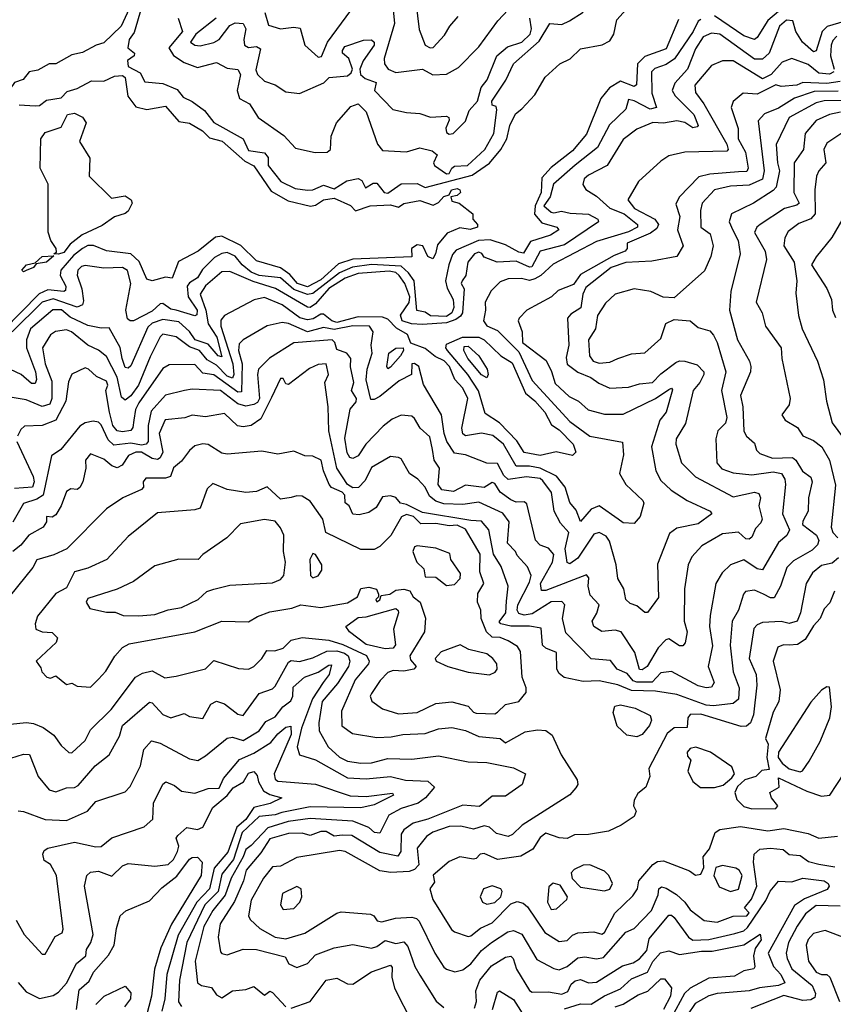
# Model space of a CAD drawing. Extents: x 1995148 to 2088947, y 769131 to 906009.
# Tile 81 of 256: x 2016160 to 2019199, y 789694 to 793370. Entities that reach past the tile are written whole.
import ezdxf

# ---------------------------------------------------------------- set-up
doc = ezdxf.new("R2010")
doc.units = 0

msp = doc.modelspace()

# ---------------------------------------------------------------- linework, layer by layer
at = {"layer": '0CON05XD'}
for points in [[(2016569.8, 793410.2), (2016540, 793345), (2016475, 793282.6), (2016445.6, 793274.4), (2016395, 793247.6), (2016355, 793238.6), (2016295, 793204.5), (2016270, 793205), (2016228.6, 793181.4), (2016196.2, 793175), (2016173.9, 793146.1), (2016141.1, 793135), (2016122.7, 793107.3), (2016005, 793091.1), (2015835, 793018.5), (2015739.1, 792990.9), (2015648.9, 792951.1), (2015585, 792932.2), (2015555, 792927.9)], [(2016616, 793415), (2016588.2, 793321.7), (2016568.8, 793295), (2016563.9, 793263.9), (2016588.8, 793245), (2016588, 793235), (2016562.5, 793217.5), (2016565.7, 793195), (2016610.9, 793170.9), (2016627.3, 793137.3), (2016695, 793131.8), (2016748.8, 793108.8), (2016770.9, 793080.9), (2016805, 793064.3), (2016850.2, 793030.2), (2016885.3, 792985.3), (2016995.2, 792925.2), (2017015, 792881.3), (2017075, 792872.9), (2017089.1, 792855), (2017088, 792825), (2017135.7, 792765.7), (2017189.4, 792739.4), (2017235, 792732.7), (2017255, 792734.6), (2017295, 792751.3), (2017335, 792738.5), (2017382.3, 792767.8), (2017425, 792777.1), (2017438.8, 792768.8), (2017452.4, 792742.4), (2017480.9, 792759.1), (2017495, 792759.1), (2017521.8, 792725), (2017535, 792722.5), (2017585, 792756.7), (2017645, 792758.5), (2017675, 792742.7), (2017851, 792789), (2017915.7, 792834.3), (2017957.9, 792885), (2017979.7, 792925), (2017991.5, 792975), (2018012.5, 793017.5), (2018036.2, 793036.2), (2018085, 793089.1), (2018123.5, 793155), (2018178.5, 793205), (2018216.2, 793223.8), (2018255, 793260.3), (2018335.5, 793275.5), (2018365, 793290.8), (2018379.8, 793315), (2018391.1, 793368.9), (2018450.8, 793435)], [(2017076.5, 793396.5), (2017089.4, 793349.4), (2017135, 793335.9), (2017185, 793341.5), (2017207.8, 793337.8), (2017225.4, 793275), (2017275, 793229.5), (2017287.3, 793232.7), (2017310, 793285), (2017396.7, 793403.3)], [(2017555, 793406.7), (2017560, 793355), (2017521.8, 793225), (2017522.7, 793205), (2017536.9, 793185), (2017565, 793172.4), (2017665, 793184.4), (2017703.3, 793163.3), (2017755, 793165.8), (2017799.4, 793190.6), (2017875, 793267.8), (2017946.9, 793365), (2018003.3, 793426.7)], [(2017639.6, 793435), (2017653, 793333), (2017674.5, 793275), (2017693.9, 793263.9), (2017705, 793266.2), (2017747.7, 793312.2), (2017766.5, 793345), (2017798.5, 793381.5)], [(2019260.9, 793369.1), (2019176.2, 793343.8), (2019158.2, 793325), (2019135, 793253.3), (2019125, 793249.2), (2019084.7, 793285), (2019059.6, 793325), (2019047.8, 793365), (2019025, 793367.8), (2018998.8, 793345), (2018960.3, 793245), (2018935, 793222.1), (2018905, 793222.1), (2018775, 793315.3), (2018745, 793318.8), (2018713.2, 793305), (2018685, 793260.5), (2018654.7, 793185.3), (2018607.3, 793132.7), (2018597.3, 793105), (2018608.1, 793085), (2018678.5, 793015), (2018694, 792975), (2018690.5, 792969.5), (2018675, 792965.7), (2018645.3, 792985.3), (2018615, 792991.8), (2018565, 792983.8), (2018524.7, 792985.3), (2018465, 792961.1), (2018415, 792921.9), (2018355, 792825.5), (2018285, 792789.1), (2018269.4, 792775), (2018264.4, 792754.4), (2018275.5, 792735.5), (2018315, 792711.3), (2018365, 792665.8), (2018418.2, 792645), (2018467.8, 792605), (2018467.5, 792595), (2018435, 792577.6), (2018315, 792541.9), (2018153, 792457), (2018107.5, 792415), (2018085, 792402.2), (2018065, 792396.4), (2018035, 792403), (2017985, 792402.7), (2017955, 792391.4), (2017922, 792358), (2017899.4, 792315), (2017900.8, 792285), (2017892.5, 792245), (2017905, 792227.1), (2017945, 792209.5), (2018025, 792129.2), (2018075, 792022.5), (2018215, 791869.1), (2018290, 791815), (2018412.2, 791792.2), (2018415.4, 791745), (2018400.8, 791675), (2018424.2, 791634.2), (2018488, 791575), (2018492, 791565), (2018477.5, 791515), (2018455, 791488.8), (2018415, 791491.9), (2018395.5, 791505.5), (2018325, 791554.6), (2018295, 791542.1), (2018255, 791496), (2018238.6, 791538.6), (2018215, 791567.5), (2018197.4, 791625), (2018165, 791665.3), (2018105, 791695.9), (2018065, 791703.3), (2018015, 791703.2), (2017968.1, 791785), (2017927.5, 791817.5), (2017885, 791825.8), (2017825, 791816.5), (2017815, 791823.3), (2017811.8, 791845), (2017833.8, 791955), (2017815, 791994.4), (2017786, 792026), (2017765.2, 792075), (2017746.2, 792096.2), (2017712.8, 792112.8), (2017675, 792142.7), (2017621.7, 792161.7), (2017609.2, 792195), (2017567.5, 792217.5), (2017535, 792251.8), (2017515, 792259.2), (2017425, 792260.2), (2017345, 792239.8), (2017326.2, 792245), (2017295, 792270), (2017285, 792270), (2017257.2, 792252.8), (2017235, 792248.7), (2017206.5, 792256.5), (2017141.2, 792305), (2017075, 792333.1), (2017036.2, 792323.8), (2016925, 792265.8), (2016912, 792248), (2016911.3, 792225), (2016956.6, 792085), (2016960.6, 792045), (2016955, 792031.2), (2016935, 792038.4), (2016895, 792080.4), (2016860.2, 792100.2), (2016831.9, 792135), (2016795, 792148.4), (2016745, 792186.3), (2016695, 792195.5), (2016684.7, 792185.3), (2016648.3, 792111.7), (2016604.6, 792005.4), (2016575, 791965.4), (2016555, 791949.5), (2016540.4, 791960.4), (2016524, 792035), (2016485, 792112.5), (2016455, 792135.5), (2016415, 792154.6), (2016354, 792205), (2016335, 792211.8), (2016294.7, 792205.3), (2016275, 792192.9), (2016246.2, 792145), (2016256.1, 792085), (2016280.6, 792020.6), (2016280.9, 791955), (2016273.1, 791935), (2016245, 791925.4), (2016185, 791950.4), (2016071.3, 791968.7)], [(2018705, 793370), (2018695, 793364), (2018676.1, 793325), (2018606.7, 793223.3), (2018575, 793202.5), (2018532.9, 793187.1), (2018520.8, 793175), (2018521.5, 793095), (2018538.8, 793041.2), (2018515, 793035.9), (2018455, 793067.2), (2018435, 793071.2), (2018424.4, 793035), (2018363.1, 792976.9), (2018318.1, 792891.9), (2018235, 792826.6), (2018154.4, 792755), (2018141.5, 792708.5), (2018118.6, 792675), (2018145, 792650.9), (2018155, 792648.8), (2018184.6, 792655.4), (2018216.9, 792646.9), (2018285, 792643.4), (2018319.4, 792625), (2018321.9, 792615), (2018195, 792529.7), (2018105, 792506), (2018073.6, 792446.4), (2018065, 792445.3), (2018015, 792467.9), (2017943.9, 792463.9), (2017895, 792482.5), (2017886.2, 792496.2), (2017875, 792501.2), (2017858.8, 792495), (2017833.8, 792465), (2017826.7, 792415), (2017812.5, 792395), (2017810, 792385), (2017820, 792365), (2017814, 792275), (2017807.5, 792262.5), (2017789.8, 792250.2), (2017755, 792238.6), (2017665, 792231.5), (2017624.3, 792234.3), (2017588.9, 792245), (2017583.3, 792266.7), (2017615, 792313.3), (2017617.2, 792335), (2017598.8, 792385), (2017578.3, 792415), (2017565.5, 792425.5), (2017540.8, 792430.8), (2017425, 792421.6), (2017375.5, 792405), (2017315, 792365.9), (2017265, 792308.6), (2017245, 792295.3), (2017235, 792296.2), (2017115.8, 792365.8), (2017032.1, 792392.1), (2016945, 792429.7), (2016915, 792428.9), (2016855, 792375.7), (2016834.3, 792345), (2016855.4, 792285.4), (2016865, 792234.3), (2016896.2, 792185), (2016915, 792110.8), (2016901.2, 792115), (2016865, 792157.8), (2016815.9, 792175), (2016795, 792205.4), (2016755, 792241.7), (2016695, 792250), (2016655, 792236.5), (2016638.6, 792221.3), (2016575, 792077.1), (2016565, 792068.6), (2016555, 792070.8), (2016543.2, 792105), (2016535.5, 792145.5), (2016495, 792219.2), (2016465, 792218.2), (2016415, 792227.5), (2016349.4, 792259.4), (2016316.2, 792286.2), (2016284, 792286), (2016200.7, 792215), (2016185.8, 792175), (2016186.4, 792145), (2016219.8, 792055), (2016223.3, 792026.7), (2016218, 792012), (2016205, 792012.1), (2016165.7, 792045.7), (2016105, 792073.9)], [(2016752, 793375), (2016768.9, 793325), (2016717.1, 793265), (2016735, 793235.9), (2016775, 793210), (2016825, 793191.4), (2016895, 793210), (2016935, 793188.9), (2016975, 793184), (2016985.3, 793165), (2016972.5, 793105), (2016981.2, 793075), (2017018.6, 793055), (2017050.8, 793005), (2017147.4, 792937.4), (2017190.3, 792889.7), (2017263.6, 792873.6), (2017308.8, 792875), (2017321.2, 792885), (2017324, 792935), (2017344, 792985), (2017396.7, 793045), (2017425, 793055.3), (2017454.6, 793025), (2017496.9, 792905), (2017515, 792881.8), (2017605, 792876.2), (2017655, 792890.8), (2017700.5, 792880.5), (2017720, 792865), (2017706.2, 792835), (2017710, 792825), (2017755, 792794.7), (2017765, 792796), (2017774.5, 792815.5), (2017785, 792822.5), (2017832.9, 792825), (2017897.9, 792885), (2017931.4, 792945), (2017943, 793033), (2017940, 793045), (2017925, 793050), (2017924.3, 793065), (2017975.7, 793144.3), (2018005, 793204.2), (2018101.1, 793288.9), (2018140, 793355), (2018185, 793352.1), (2018214.5, 793365.5), (2018265, 793397.8)], [(2018620.6, 793370.6), (2018575, 793261.1), (2018495, 793231.6), (2018468.5, 793205), (2018463.9, 793126.1), (2018455, 793120.4), (2018405, 793140.3), (2018362.9, 793115), (2018330.7, 793075), (2018277.4, 792942.6), (2018225, 792880), (2018145, 792817.8), (2018111.1, 792778.9), (2018108.7, 792725), (2018085.8, 792675), (2018083, 792643), (2018110.8, 792610.8), (2018166.7, 792595), (2018174.2, 792585), (2018142.9, 792565), (2018067.9, 792542.1), (2018041.7, 792498.3), (2018025, 792501.2), (2017975, 792529.3), (2017917.5, 792547.5), (2017874.7, 792545.3), (2017791.1, 792508.9), (2017777.4, 792492.6), (2017763.2, 792455), (2017750.4, 792395), (2017757.3, 792367.3), (2017780, 792325), (2017782.5, 792295), (2017774.8, 792275), (2017755, 792261.5), (2017695, 792264), (2017675, 792277.3), (2017644.1, 792284.1), (2017633.9, 792395), (2017613.2, 792425), (2017585, 792448.9), (2017475, 792455.7), (2017404.1, 792445.9), (2017354.9, 792425.1), (2017255, 792347), (2017235, 792343.9), (2017185, 792362.2), (2017135, 792405.6), (2017055, 792414.6), (2017025, 792427.6), (2016991.3, 792455), (2016965, 792486.8), (2016935, 792500.9), (2016915, 792497.3), (2016888.2, 792481.8), (2016843.3, 792436.7), (2016824.2, 792405.8), (2016795, 792387.8), (2016786.2, 792375), (2016790, 792335), (2016823.5, 792285), (2016822.5, 792267.5), (2016815, 792264), (2016744.8, 792285.2)], [(2016894.5, 793375), (2016818.4, 793315), (2016798.5, 793285), (2016814.2, 793275), (2016835, 793272.1), (2016885.5, 793284.5), (2016905.4, 793295), (2016945, 793347.3), (2016965, 793357.3), (2016995, 793355.7), (2017004.5, 793335), (2016997.2, 793295), (2016999.6, 793275), (2017015, 793265.4), (2017045, 793269.2), (2017060.5, 793260.5), (2017042.4, 793182.4), (2017049.1, 793165), (2017075, 793140), (2017115, 793126), (2017155, 793100.8), (2017205, 793094.2), (2017295.9, 793134.1), (2017316.1, 793153.9), (2017385, 793160), (2017398.8, 793171.2), (2017403.8, 793185), (2017390, 793225), (2017366.2, 793245), (2017365.7, 793255), (2017375, 793269.5), (2017445, 793293.2), (2017475, 793294.3), (2017484.3, 793285), (2017484.3, 793275), (2017443.6, 793216.4), (2017431.2, 793185), (2017433.8, 793165), (2017450.4, 793150.4), (2017492.5, 793135), (2017486.2, 793105), (2017554.5, 793034.5), (2017605, 793022.5), (2017655, 793019.2), (2017695, 793005.6), (2017755, 793010), (2017763.3, 793005), (2017764, 792995), (2017752.5, 792965), (2017755, 792948.8), (2017765, 792942.5), (2017780, 792945), (2017825, 792990.9), (2017839.2, 793030.8), (2017870.4, 793065), (2017884.2, 793115.8), (2017906.9, 793145), (2017942.5, 793235), (2017982.1, 793267.9), (2018035.6, 793285), (2018067.1, 793315), (2018072.1, 793335), (2018065.3, 793375)], [(2018995, 793400.7), (2018955, 793366.7), (2018915, 793303.1), (2018904.5, 793295.5), (2018865, 793309.4), (2018755, 793383.3)], [(2019212.5, 793307.5), (2019197.7, 793292.3), (2019191.2, 793275), (2019188.9, 793235), (2019202.6, 793185)], [(2019200.9, 793175), (2019185, 793166.5), (2019145, 793169.8), (2019105, 793202.8), (2019045, 793224.6), (2019008.7, 793211.3), (2018967.3, 793165), (2018935, 793148.9), (2018825, 793215.4), (2018785, 793216.5), (2018745, 793198.5), (2018682.3, 793125), (2018685, 793098), (2018716, 793056), (2018801.1, 792905), (2018806.2, 792885), (2018801.8, 792878.2), (2018644.5, 792875.5), (2018585, 792860.8), (2018555, 792841.2), (2018471.2, 792765), (2018432.5, 792697.5), (2018457.3, 792665), (2018532.7, 792625), (2018546.1, 792605), (2018540.1, 792589.9), (2018516.7, 792573.3), (2018430, 792535), (2018430, 792515), (2018422.5, 792505), (2018380.5, 792489.5), (2018255, 792418.7), (2018229.1, 792380.9), (2018171.6, 792358.4), (2018146.5, 792335), (2018054.8, 792285.2), (2018026.2, 792255), (2018021.8, 792245), (2018036.9, 792205), (2018038.1, 792165), (2018126.8, 792096.8), (2018146.3, 792056.3), (2018161.1, 792011.1), (2018212.4, 791962.4), (2018247.1, 791945), (2018283.3, 791913.3), (2018345, 791897.3), (2018415, 791896.7), (2018534.7, 791955.3), (2018585, 791989.5), (2018595, 791993.8), (2018598.5, 791988.5), (2018575.4, 791905), (2018550.9, 791875), (2018520, 791775), (2018536.9, 791685), (2018555, 791649.2), (2018593.4, 791613.4), (2018652.9, 791575), (2018739.2, 791535), (2018746.2, 791525), (2018695, 791488.1), (2018615, 791471.4), (2018587.8, 791452.2), (2018542.2, 791337.8), (2018547, 791213), (2018505, 791156.7), (2018495, 791156.2), (2018465, 791181.2), (2018440.5, 791190.5), (2018424, 791205), (2018417.5, 791245), (2018395, 791283.3), (2018388.1, 791335), (2018362.8, 791422.8), (2018351.3, 791441.3), (2018325, 791455.6), (2018305, 791449.6), (2018245, 791360), (2018215, 791338.6), (2018205, 791343.3), (2018197.6, 791395), (2018211.9, 791455), (2018180.4, 791490.4), (2018156.5, 791535), (2018147.3, 791605), (2018115, 791648), (2018105, 791657.1), (2018052.8, 791662.8), (2017985, 791653.2), (2017968.7, 791668.7), (2017945, 791712.5), (2017905, 791713.6), (2017825, 791745.6), (2017785, 791751.2), (2017755.9, 791795), (2017745.3, 791825), (2017735.6, 791895), (2017668.3, 792008.3), (2017651.8, 792075), (2017635, 792086.8), (2017625.6, 792084.4), (2017623.3, 792045), (2017578, 792022)], [(2016158.3, 793051.7), (2016218.3, 793048.3), (2016235, 793049.1), (2016260.9, 793069.1), (2016315, 793077.6), (2016338.3, 793101.7), (2016375, 793112.4), (2016428.8, 793141.2), (2016475, 793139.8), (2016515, 793158.3), (2016545, 793160.9), (2016553.8, 793153.8), (2016564.2, 793084.2), (2016594.7, 793044.7), (2016635, 793034), (2016705, 793046.2), (2016755, 792990), (2016795, 792983.6), (2016843.5, 792955), (2016869, 792929), (2016916.5, 792916.5), (2017001.8, 792841.8), (2017035, 792823.8), (2017100, 792730), (2017163.5, 792693.5), (2017246.4, 792673.6), (2017265, 792677.7), (2017295, 792696.8), (2017335, 792703.6), (2017395.7, 792675.7), (2017415, 792656), (2017470, 792675), (2017545, 792678.8), (2017575, 792670), (2017595, 792683.3), (2017655, 792694.2), (2017705, 792676.7), (2017725, 792686.7), (2017745, 792710), (2017764.1, 792715.9), (2017773.3, 792735), (2017795, 792739.1), (2017804, 792735), (2017807.5, 792725), (2017795, 792713.8), (2017771.2, 792708.8), (2017775, 792692.5), (2017802.5, 792685), (2017852.5, 792645), (2017852.5, 792625), (2017870, 792605), (2017870, 792595), (2017843.6, 792586.4), (2017805, 792592.5), (2017757.1, 792572.9), (2017720.8, 792529.2), (2017713.8, 792495), (2017703, 792477), (2017685, 792486.2), (2017666.2, 792525), (2017645, 792529.2), (2017623.3, 792515), (2017625, 792484), (2017405, 792475.9), (2017351.8, 792458.2), (2017285, 792398.6), (2017235, 792371.9), (2017197.7, 792385), (2017169, 792419), (2017135, 792443.1), (2017045, 792469.2), (2016986.6, 792526.6), (2016915, 792561.3), (2016891.9, 792558.1), (2016827.1, 792505)], [(2019225, 793139.3), (2019175, 793131.8), (2019085.3, 793134.7), (2019062.5, 793125), (2019005, 793120), (2018985, 793126.5), (2018915, 793091.2), (2018862.5, 793095), (2018825.5, 793064.5), (2018817.7, 793042.3), (2018843.9, 792963.9), (2018844.3, 792925), (2018872, 792875), (2018881.8, 792815), (2018876.6, 792803.4), (2018845, 792801.6), (2018737.7, 792792.3), (2018696.9, 792783.1), (2018623.4, 792706.6), (2018611.3, 792681.3), (2018626, 792635), (2018617.5, 792585), (2018638.1, 792525), (2018615, 792485.7), (2018521.7, 792468.3), (2018425, 792463.8), (2018369.3, 792445), (2018275, 792370), (2018263.9, 792345), (2018255.8, 792294.2), (2018219.2, 792270.8), (2018206.7, 792255), (2018212, 792155), (2018202, 792108), (2018205, 792083.3), (2018245, 792054), (2018294.2, 792034.2), (2018323.1, 792013.1), (2018365, 791994.3), (2018435, 791998.4), (2018475, 792010.2), (2018523.8, 792015), (2018555, 792047.5), (2018610.6, 792089.4), (2018625, 792095.8), (2018644.5, 792094.5), (2018691.1, 792081.1), (2018715.5, 792055.5), (2018715.7, 792045.7), (2018700.8, 792015), (2018675.4, 791985), (2018647.4, 791862.6), (2018612.5, 791805), (2018610.9, 791785), (2018632.2, 791715), (2018685, 791663.5), (2018825, 791588.8), (2018905, 791606), (2018921.5, 791601.5), (2018927.9, 791585), (2018921.2, 791555), (2018933.1, 791505), (2018928.9, 791491.1), (2018909.1, 791470.9), (2018895, 791438), (2018885, 791430), (2018872.2, 791432.2), (2018845, 791456.7), (2018785, 791450), (2018708.6, 791405), (2018670.8, 791365), (2018657.1, 791335), (2018643.6, 791245), (2018642.5, 791125), (2018653.1, 791085), (2018646.4, 791043.6), (2018637.6, 791032.4), (2018625, 791032), (2018585, 791057.9), (2018574.4, 791055), (2018544.8, 791025.2), (2018503.5, 790955), (2018485, 790942.5), (2018475, 790944.6), (2018457.6, 791007.6), (2018407.5, 791085), (2018385, 791091.1), (2018335, 791085.8), (2018304.6, 791104.6), (2018298.6, 791125), (2018315.9, 791154.1), (2018324.4, 791185), (2018291.6, 791221.6), (2018283.3, 791255), (2018285.9, 791285.9), (2018277.5, 791297.5), (2018125, 791239.2), (2018109.3, 791239.3), (2018105.9, 791265), (2018150.2, 791345), (2018155, 791373.3), (2018135, 791397.1), (2018105, 791407.5), (2018087.3, 791427.3), (2018055, 791562.5), (2018045, 791570), (2018015, 791569.1), (2017995, 791577.3), (2017955, 791605.5), (2017935, 791638.5), (2017925, 791641.5), (2017895, 791623.3), (2017825, 791632.5), (2017781.3, 791608.7), (2017736.9, 791615), (2017723.9, 791635), (2017728.1, 791695), (2017708.6, 791725), (2017702.9, 791765), (2017692.1, 791812.1), (2017656.2, 791845), (2017635, 791881.5), (2017625, 791890), (2017585, 791893.1), (2017551.4, 791878.6), (2017517.8, 791852.2), (2017453.1, 791785), (2017425, 791741.4), (2017405, 791731.4), (2017394, 791735), (2017383.1, 791753.1), (2017375, 791807.5), (2017394.3, 791915.7), (2017417, 791943), (2017418.9, 791955), (2017400.3, 791985), (2017408.1, 792015), (2017396.5, 792073.5), (2017396.7, 792105), (2017382.5, 792125), (2017345, 792138.8), (2017338, 792165), (2017327.5, 792175), (2017185, 792163.9), (2017093.6, 792106.4), (2017052, 792065), (2017048.7, 792045), (2017056.4, 791955), (2017048.8, 791941.2), (2017035, 791933.7), (2017005, 791927.4), (2016975, 791935.2), (2016910, 791985), (2016805, 791990.5), (2016775.7, 791985.7), (2016705, 791967.9), (2016651.8, 791908.2), (2016640, 791855), (2016640.9, 791795), (2016632.9, 791785), (2016615, 791781.8), (2016575, 791789), (2016511.7, 791781.7), (2016491.3, 791801.3), (2016465, 791856.7), (2016455, 791866.7), (2016435, 791870.6), (2016405, 791864.4), (2016385, 791851.9), (2016314, 791765), (2016278.8, 791741.2), (2016248.4, 791595), (2016225, 791580.3), (2016175, 791564.2), (2016135, 791493.8)], [(2019217.3, 793102.7), (2019128.2, 793101.8), (2019055, 793076.8), (2018995, 793038.8), (2018941.8, 793018.2), (2018918.5, 792991.5), (2018940.7, 792805), (2018935, 792774.5), (2018885, 792751.9), (2018815, 792748.3), (2018755, 792734.6), (2018709.1, 792685), (2018703, 792657), (2018704.5, 792595), (2018739.6, 792569.6), (2018750, 792525), (2018741.5, 792485), (2018718.1, 792431.9), (2018605, 792331.2), (2018563.6, 792333.6), (2018517.5, 792355), (2018455, 792365.5), (2018385, 792345.5), (2018348.1, 792311.9), (2018319.2, 792265), (2018311.5, 792215), (2018284.5, 792175), (2018288.4, 792115), (2018302.3, 792095), (2018325, 792087.9), (2018365, 792090.6), (2018394.7, 792105.3)], [(2019235, 793067.4), (2019165, 793067), (2019135, 793059.6), (2019034, 793005), (2018986, 792904), (2018990.3, 792835), (2018998.1, 792805), (2018985.7, 792744.3), (2018975, 792731.5), (2018900.8, 792685), (2018819.4, 792645), (2018810.3, 792615), (2018824.2, 792584.2), (2018844.6, 792545), (2018851.5, 792495), (2018816.5, 792355), (2018811.8, 792285), (2018841.9, 792175), (2018886, 792095), (2018891.2, 792075), (2018890, 792055), (2018853.1, 791966.9), (2018862, 791925), (2018865, 791833.3), (2018874.5, 791814.5), (2018905, 791788.8), (2018912.6, 791762.6), (2018925, 791750), (2018972.8, 791732.8), (2019046.9, 791735), (2019060, 791725), (2019084.8, 791684.8), (2019115, 791661.4), (2019120, 791645), (2019106.5, 791585), (2019105.4, 791534.6), (2019085, 791498), (2019084.7, 791485), (2019136.9, 791445), (2019145.5, 791425), (2019140.7, 791409.3), (2019120, 791390), (2019050.5, 791349.5), (2019025.6, 791325), (2019001.9, 791255), (2018978.1, 791211.9), (2018965, 791211.4), (2018938.8, 791225), (2018905, 791239.6), (2018871.9, 791235), (2018863.6, 791225), (2018845.4, 791165), (2018821.2, 791125), (2018813.8, 791035), (2018825.4, 790935), (2018847.6, 790875), (2018845, 790833.1), (2018825, 790817.5), (2018752.3, 790807.8), (2018725, 790810.4), (2018615, 790851.3), (2018535, 790863.6), (2018445.5, 790865.5), (2018395, 790886.2), (2018325, 790901.3), (2018265, 790898.8), (2018194.1, 790914.1), (2018175, 790928.6), (2018166.4, 790945), (2018165, 791007.5), (2018125, 791023.3), (2018113.3, 791035), (2018108.3, 791098.3), (2018065.2, 791105.2), (2017995, 791105.7), (2017957.1, 791115), (2017951.4, 791121.4), (2017975.9, 791155), (2017979.3, 791199.3), (2017985.4, 791255), (2017959, 791329), (2017929.6, 791375), (2017913.1, 791465), (2017885, 791498.2), (2017845, 791499.8), (2017665, 791529.5), (2017605, 791560), (2017583.3, 791565), (2017565, 791585.8), (2017545, 791592.5), (2017515, 791588.8), (2017491.8, 791548.2), (2017465, 791530), (2017428.6, 791521.4), (2017405, 791523.3), (2017390.8, 791555), (2017375.7, 791565.7), (2017374.8, 791595), (2017365, 791606.2), (2017325, 791623.8), (2017316.7, 791635), (2017295.3, 791685), (2017286.2, 791725), (2017255, 791740), (2017225, 791742), (2017185, 791759.2), (2017125, 791747.5), (2017065, 791759.5), (2016935, 791747.5), (2016915, 791751.9), (2016865, 791784.4), (2016845, 791786.9), (2016815, 791778.8), (2016795, 791761.5)], [(2016305, 792494.5), (2016287.5, 792495), (2016298, 792502), (2016297.1, 792515), (2016276.2, 792545), (2016266.4, 792576.4), (2016266.7, 792755), (2016236.7, 792815), (2016240, 792925), (2016255, 792948.8), (2016315, 792968), (2016339.2, 793015), (2016365, 793020), (2016395.5, 793005.5), (2016408.8, 792985), (2016383.3, 792915), (2016422.3, 792852.3), (2016420, 792785), (2016503.9, 792703.9), (2016555, 792712.5), (2016577, 792697), (2016580, 792685), (2016566.2, 792655), (2016554.3, 792645.7), (2016515, 792633.8), (2016468.3, 792601.7), (2016393.8, 792566.2), (2016348.7, 792531.3), (2016325, 792500.4), (2016305, 792494.5)], [(2019226.1, 793023.9), (2019185, 793015.3), (2019135, 792993.8), (2019093.8, 792945), (2019087.5, 792885), (2019053.1, 792835), (2019051.5, 792725), (2019071.8, 792685), (2019063.3, 792676.7), (2019017.1, 792665), (2018925.8, 792605), (2018913.3, 792595), (2018905.5, 792575), (2018944.5, 792505), (2018949.5, 792475), (2018910.8, 792315), (2018934.2, 792275), (2018945.5, 792225.5), (2019004.6, 792145), (2019006.9, 792105), (2019038.8, 791955), (2019035, 791932.5), (2019007.5, 791895), (2019020, 791875), (2019065, 791846.7), (2019085.8, 791815.8), (2019125, 791799.4), (2019156.5, 791775), (2019185.4, 791725), (2019207.8, 791632.2), (2019191.2, 791475), (2019197.1, 791455), (2019216, 791435)], [(2019265, 792968.9), (2019175, 792908.1), (2019164, 792885), (2019171.5, 792835), (2019144.7, 792805.3), (2019136.9, 792785), (2019130, 792735), (2019132, 792645), (2019115, 792626.3), (2019071.2, 792608.8), (2019031.3, 792578.7), (2019018.2, 792555), (2019014.5, 792525), (2019053.1, 792465), (2019063.1, 792395), (2019059.1, 792349.1), (2019069.4, 792265), (2019082.5, 792215), (2019140.5, 792095), (2019163.1, 792025), (2019174.4, 791945), (2019195.7, 791865), (2019237.7, 791807.7)], [(2019266.7, 792683.3), (2019193.8, 792556.2), (2019135, 792484.4), (2019118.5, 792455), (2019175, 792365.7), (2019192.2, 792325), (2019196.7, 792285), (2019207.7, 792257.7)], [(2016827.1, 792505), (2016753.5, 792466.5), (2016730, 792405), (2016705, 792408.8), (2016655, 792394.3), (2016635, 792401.2), (2016606.7, 792466.7), (2016575.9, 792495.9), (2016485, 792506.9), (2016436.3, 792526.3), (2016415, 792526.1), (2016394.9, 792515.1), (2016361.3, 792488.7), (2016314.3, 792435), (2016311.4, 792415), (2016332.9, 792375), (2016331.4, 792358.6), (2016325, 792354.7), (2016265, 792360.6), (2016233.5, 792346.5), (2016099.4, 792210.6)], [(2016175, 792428), (2016168, 792435), (2016186, 792455), (2016218.3, 792461.7), (2016245, 792485.4), (2016287.5, 792487.5), (2016260, 792465), (2016221.7, 792458.3), (2016211.4, 792445), (2016185, 792433.3), (2016175, 792428)], [(2016744.8, 792285.2), (2016725, 792288.4), (2016695, 792309.6), (2016685, 792308.5), (2016655, 792282.1), (2016585, 792245.8), (2016572.5, 792245), (2016563.5, 792253.5), (2016557.5, 792285), (2016575.3, 792384.7), (2016563.1, 792433.1), (2016544, 792444), (2016475, 792441.5), (2016405, 792451.9), (2016391.7, 792448.3), (2016377.1, 792435), (2016374.5, 792415.5), (2016392.5, 792365), (2016399.3, 792320.7), (2016394.5, 792305.5), (2016375, 792296.2), (2016285, 792327.6), (2016245, 792315.3), (2016132.9, 792205)], [(2018394.7, 792105.3), (2018445, 792122.2), (2018495, 792125.8), (2018555, 792179.1), (2018573.3, 792235), (2018605, 792250), (2018665, 792245.6), (2018695, 792220), (2018737.7, 792207.7), (2018751.8, 792191.8), (2018765.3, 792165), (2018797.4, 792055), (2018782, 791985), (2018801.5, 791885), (2018796.5, 791863.5), (2018768.6, 791835), (2018760.8, 791805), (2018764.4, 791715), (2018782.6, 791692.6), (2018825, 791677.8), (2018895, 791671.1), (2018975, 791681.9), (2019005.6, 791675), (2019018.8, 791655), (2019021.2, 791635), (2019009.1, 791525), (2019035.5, 791465), (2019026.2, 791443.8), (2018995, 791417.5), (2018935, 791315.8), (2018915, 791319.5), (2018865, 791353.5), (2018815.4, 791334.6), (2018784.6, 791305.4), (2018760.5, 791265), (2018740, 791145), (2018737.3, 791105), (2018748.1, 791031.9), (2018732.5, 790955), (2018754.4, 790895), (2018745, 790878.1), (2018725, 790875.6), (2018695, 790882.7), (2018595, 790936.9), (2018555, 790932.1), (2018523.3, 790896.7), (2018465, 790896.4), (2018451.8, 790901.8), (2018428.9, 790928.9), (2018392.5, 790945), (2018367.2, 790977.2), (2018295, 790984.3), (2018200.9, 791080.9), (2018187.9, 791135), (2018196.2, 791185), (2018185, 791198.2), (2018145, 791196), (2018075, 791151.7), (2018045, 791147.2), (2018025, 791153.2), (2018018.7, 791165), (2018021.6, 791185), (2018065, 791269.5), (2018070.3, 791295), (2018057.1, 791327.1), (2018019.1, 791369.1), (2018012.9, 791385), (2017982.7, 791415), (2017988.5, 791495), (2017965, 791527.3), (2017875, 791568.4), (2017815, 791560), (2017745, 791562.7), (2017715, 791571.8), (2017691.1, 791591.1), (2017674.5, 791624.5), (2017647.5, 791655), (2017616, 791676), (2017585, 791730), (2017575.8, 791735.8), (2017545, 791738.9), (2017475, 791697.5), (2017450.6, 791649.4), (2017426.1, 791623.9), (2017405, 791622.1), (2017385, 791634.6), (2017345.5, 791695.5), (2017314.6, 791835), (2017312.9, 791925), (2017300.6, 792015), (2017314.4, 792045.6), (2017305, 792084.4), (2017275, 792081.9), (2017242.3, 792067.7), (2017165, 792007.5), (2017155, 792010), (2017145, 792030), (2017135, 792030), (2017100.4, 791959.6), (2017060.7, 791879.3), (2017025, 791854.6), (2016995, 791850), (2016973.6, 791853.6), (2016925, 791899.1), (2016855, 791886.7), (2016805, 791893.1), (2016777.2, 791882.8), (2016703.6, 791876.4), (2016681.1, 791825), (2016695.3, 791755), (2016685.3, 791734.7), (2016675, 791728.2), (2016655, 791731.3), (2016615.6, 791755.6), (2016594.3, 791755.7), (2016566.8, 791743.2), (2016542.7, 791707.3), (2016525, 791696.5), (2016505, 791704.5), (2016475, 791728.5), (2016425, 791748.8), (2016406.2, 791725), (2016406.9, 791695), (2016396.5, 791645), (2016385, 791623.8), (2016375, 791616.2), (2016351.7, 791618.3), (2016335, 791608), (2016315.5, 791555), (2016295, 791521.4), (2016282.3, 791512.3), (2016260, 791515), (2016260, 791495), (2016247.8, 791475), (2016194.3, 791445), (2016165, 791408.6), (2016135.3, 791384.7)], [(2017578, 792022), (2017505, 791963.6), (2017485, 791951.4), (2017471.7, 791951.7), (2017454.1, 792025), (2017458.4, 792065), (2017477.5, 792125), (2017473.3, 792155), (2017480.6, 792205), (2017466.9, 792225), (2017405, 792227.1), (2017335, 792213.4), (2017295, 792220.7), (2017235, 792204.1), (2017165, 792235.8), (2017140.2, 792239.8), (2017085, 792226.5), (2016995, 792174.5), (2016980, 792160), (2016977.5, 792135), (2016991.4, 792085), (2016989.5, 791980.5), (2016975, 791979.6), (2016885, 792044.3), (2016845, 792049.7), (2016815, 792081.9), (2016718.3, 792081.7), (2016695, 792067.1), (2016605, 791939.6), (2016592.7, 791915), (2016586.3, 791875), (2016583.2, 791846.8), (2016575, 791836.7), (2016545, 791831.2), (2016524.5, 791835), (2016508.6, 791855), (2016496, 791905), (2016482.7, 791985), (2016490.2, 792005), (2016485, 792020.7), (2016447.1, 792037.1), (2016418, 792065), (2016405, 792070), (2016355, 792046.2), (2016342.7, 792017.3), (2016333.2, 791945), (2016295, 791874.6), (2016245, 791854.5), (2016178.3, 791851.7), (2016165, 791840), (2016152, 791815)], [(2018105, 791742.5), (2018045, 791753.5), (2018017.8, 791797.8), (2017952.3, 791865), (2017899.1, 791899.1), (2017874.5, 791984.5), (2017834.3, 792045), (2017758, 792135), (2017752, 792145), (2017755, 792158.5), (2017814.9, 792185.1), (2017875, 792184.7), (2017895.4, 792175), (2017957.3, 792115), (2017999.3, 792089.3), (2018049.2, 791975), (2018085, 791946.5), (2018121.5, 791905), (2018147.1, 791857.1), (2018175, 791838.8), (2018228.2, 791785), (2018237.3, 791755), (2018225, 791742.7), (2018164.1, 791755.9), (2018105, 791742.5)], [(2017535, 792066.7), (2017531.4, 792075), (2017539.6, 792125), (2017565, 792143.8), (2017592.5, 792145), (2017594.2, 792135), (2017582.9, 792115), (2017545, 792072.9), (2017535, 792066.7)], [(2017905, 792032.5), (2017885, 792043.8), (2017834.7, 792105), (2017819.3, 792135), (2017820.8, 792149.2), (2017835, 792150.5), (2017875.9, 792115), (2017905.9, 792065), (2017910.5, 792045), (2017905, 792032.5)], [(2016150, 791795), (2016210.7, 791665), (2016214.7, 791645), (2016208.5, 791625), (2016140.7, 791619.3)], [(2016795, 791761.5), (2016765, 791721.2), (2016735, 791696.7), (2016724.3, 791665), (2016705, 791658), (2016631.8, 791658.3), (2016621.8, 791645), (2016622.5, 791625), (2016615, 791616), (2016545.6, 791584.4), (2016485, 791544), (2016336, 791395), (2016288.3, 791371.7), (2016225, 791352.9), (2016210, 791325), (2016095, 791182.5)], [(2017575, 790778.8), (2017645, 790783.1), (2017715, 790817.1), (2017775, 790823.6), (2017835, 790806.9), (2017855, 790784.2), (2017865, 790780.8), (2017935, 790778.9), (2017945, 790784.3), (2017975, 790813.1), (2018025, 790824.4), (2018051.7, 790858.3), (2018052, 790875), (2018037.5, 790915), (2018031.6, 791011.6), (2018020, 791030), (2017985, 791051.5), (2017955, 791063.8), (2017925, 791065.3), (2017904.4, 791084.4), (2017884, 791135), (2017882.9, 791165), (2017870, 791195), (2017872, 791228), (2017894.2, 791265), (2017878.6, 791308.6), (2017879.8, 791375), (2017825, 791467.5), (2017795, 791483.3), (2017765, 791480.3), (2017715, 791488.5), (2017658.3, 791488.3), (2017631.9, 791515), (2017605, 791522), (2017586.4, 791513.6), (2017546.1, 791443.9), (2017505, 791402.9), (2017485, 791392.5), (2017435, 791392.5), (2017303.8, 791455), (2017292.2, 791505), (2017245, 791571.9), (2017215, 791590.8), (2017195, 791592.5), (2017175, 791585.8), (2017135, 791579.2), (2017085, 791625.5), (2017045, 791608.5), (2017005, 791604.4), (2016935, 791615.7), (2016881.8, 791638.2), (2016861.1, 791618.9), (2016834.4, 791545.6), (2016815, 791539.5), (2016675, 791529.2), (2016565, 791440.8), (2016485.4, 791354.6), (2016415, 791322.5), (2016365, 791308.9), (2016335, 791249.2), (2016295, 791227.1), (2016226.4, 791143.6), (2016218.2, 791115), (2016220.8, 791095), (2016245, 791084.6), (2016282.1, 791082.1), (2016302, 791062), (2016296.9, 791045), (2016222, 790975), (2016240, 790950), (2016242.9, 790935), (2016261.9, 790915), (2016275, 790911.2), (2016295, 790920), (2016335, 790887.5), (2016355, 790893.3), (2016375, 790882), (2016425, 790878), (2016455, 790907.5), (2016482.2, 790937.8), (2016516, 790994), (2016545, 791025.7), (2016569.7, 791040.3), (2016815, 791084.4), (2016915, 791124.4), (2017015, 791121.4), (2017048.3, 791141.7), (2017095, 791158.9), (2017177.1, 791172.9), (2017210, 791185), (2017285, 791175.9), (2017385, 791192.8), (2017422, 791215), (2017435, 791246.7), (2017465, 791250.8), (2017493.6, 791243.6), (2017500, 791225), (2017500, 791215), (2017490.8, 791205), (2017495, 791196.7), (2017505, 791203.8), (2017510, 791220), (2017543.3, 791225), (2017565, 791240), (2017595, 791243.8), (2017618.1, 791238.1), (2017629.5, 791215), (2017656.7, 791195), (2017675.9, 791135.9), (2017671.9, 791085), (2017617.3, 790995), (2017619.8, 790979.8), (2017641.2, 790955), (2017632.5, 790945), (2017595, 790937.5), (2017555, 790940.9), (2017535, 790933.1), (2017506.5, 790903.5), (2017474.4, 790855), (2017469.4, 790845), (2017475.5, 790825.5), (2017515, 790796.6), (2017575, 790778.8)], [(2016605, 791144.4), (2016665, 791149.4), (2016715, 791166.9), (2016765, 791175.6), (2016826.7, 791205), (2016860, 791235), (2016885, 791243.8), (2016945, 791258.2), (2017105, 791267.8), (2017135, 791280), (2017146.9, 791295), (2017153.8, 791345), (2017145.2, 791385), (2017146.7, 791445), (2017135, 791472.5), (2017115, 791497.8), (2017075, 791504.4), (2016985, 791488), (2016934.3, 791435.7), (2016845, 791373.3), (2016827.5, 791355), (2016755, 791356.2), (2016665, 791330.8), (2016585, 791272.9), (2016525, 791244.4), (2016415, 791209.2), (2016408.9, 791195), (2016422.2, 791172.2), (2016485, 791157.8), (2016517.5, 791157.5), (2016547.5, 791145), (2016605, 791144.4)], [(2017755, 791257.5), (2017785, 791261.9), (2017806.1, 791283.9), (2017807.2, 791302.8), (2017770.6, 791355), (2017767.2, 791377.2), (2017715, 791396.5), (2017645, 791405.3), (2017635, 791402), (2017629.2, 791385), (2017636.1, 791363.9), (2017644.4, 791345), (2017670.2, 791320.2), (2017675, 791290.5), (2017715, 791288.6), (2017755, 791257.5)], [(2017255, 791286.2), (2017275, 791294), (2017289.4, 791315), (2017288.9, 791335), (2017265, 791372.9), (2017255, 791376.9), (2017244, 791355), (2017246.2, 791295), (2017255, 791286.2)], [(2019218.8, 791361.2), (2019195, 791341.2), (2019155, 791332.7), (2019121.9, 791305), (2019097.5, 791265), (2019077.1, 791155), (2019063.8, 791125), (2019035, 791115.8), (2019005, 791123.5), (2018935, 791119.4), (2018915, 791110.8), (2018903.1, 791096.9), (2018884.7, 790985), (2018911.8, 790925), (2018914.3, 790885.7), (2018901.5, 790775), (2018889.6, 790745), (2018875, 790732.3), (2018855, 790730.7), (2018705, 790777.2), (2018664.3, 790775.7), (2018656, 790764), (2018652.9, 790727.1), (2018605, 790726.8), (2018579.2, 790705), (2018510, 790575), (2018514.3, 790545), (2018499.2, 790505), (2018469.1, 790480.9), (2018455, 790456.7), (2018453.1, 790435), (2018462.9, 790415), (2018455.6, 790395), (2018407.4, 790362.6), (2018359.9, 790340.1), (2018285, 790327.7), (2018233.1, 790326.9), (2018205, 790312.7), (2018175, 790315.6), (2018125, 790332.5), (2018105, 790317.1), (2018076.8, 790273.2), (2018032.3, 790247.7), (2017945.3, 790235.3), (2017895, 790257.8), (2017880, 790255), (2017865, 790238), (2017855, 790235.7), (2017805, 790244.4), (2017765, 790227.5), (2017705, 790176.7), (2017710.3, 790149.7), (2017692.9, 790125), (2017704, 790085), (2017773, 789973), (2017784.6, 789964.6), (2017835, 789948), (2017845, 789950), (2017881.2, 789978.8), (2017925, 789997.9), (2017995, 790069.1), (2018018.2, 790078.2), (2018041.4, 790071.4), (2018057.7, 790057.7), (2018122.1, 789962.1), (2018175, 789928.6)], [(2019203.2, 791236.8), (2019186.6, 791193.4), (2019165, 791170.8), (2019150.5, 791135), (2019125, 791106.7), (2019093.7, 791056.3), (2019065, 791037.8), (2019034.6, 791035.4), (2019013.8, 791036.2), (2018992.6, 791027.4), (2018974.7, 790975.3), (2019001.4, 790868.6), (2018995.3, 790824.7), (2018975, 790784.2), (2018946.2, 790686.2), (2018955.8, 790665), (2018951.5, 790615), (2018959.3, 790570.7), (2018933, 790567), (2018910, 790545), (2018868.3, 790531.7), (2018842.1, 790507.9), (2018831.9, 790485), (2018839.1, 790459.1), (2018865, 790432.2), (2018895, 790424.3)], [(2017525, 791021.2), (2017455, 791037.2), (2017392.2, 791085), (2017378.1, 791105), (2017425, 791138.2), (2017455, 791140), (2017565, 791171.4), (2017574.4, 791164.4), (2017575.3, 791155.3), (2017556.7, 791095), (2017563.6, 791036.4), (2017555, 791023.1), (2017525, 791021.2)], [(2016125, 790740), (2016185.7, 790745.7), (2016212.4, 790742.4), (2016247.9, 790727.9), (2016288.3, 790698.3), (2016315, 790660), (2016344.5, 790634.5), (2016355, 790632.5), (2016405, 790679.2), (2016425, 790718.6), (2016501.9, 790795), (2016592.9, 790915), (2016619.4, 790930.6), (2016655, 790939.4), (2016703.1, 790913.1), (2016745, 790918.8), (2016855, 790946), (2016885, 790978), (2016978.2, 790948.2), (2017014.7, 790945.3), (2017034.4, 790955), (2017064.3, 790985), (2017083.3, 791015), (2017113.1, 791013.1), (2017145, 791023.6), (2017175, 791052.9), (2017215, 791063.8), (2017315, 791053.5), (2017367.5, 791037.5), (2017456.2, 790996.2), (2017465.7, 790975), (2017463.8, 790965), (2017413.2, 790905), (2017362, 790788), (2017363.2, 790733.2), (2017403.3, 790705), (2017495, 790690.8), (2017547.5, 790692.5), (2017591.7, 790701.7), (2017675, 790705.5), (2017725, 790722.3), (2017775, 790727.7), (2017825, 790716.2), (2017875, 790694.4), (2017955, 790686.2), (2017975, 790670), (2018048.3, 790711.7), (2018095, 790719.2), (2018125, 790716), (2018149.4, 790699.4), (2018182.5, 790625), (2018242.7, 790532.7), (2018245.5, 790515), (2018238.1, 790501.9), (2018215, 790476.4), (2018037, 790363), (2018001.3, 790328.7), (2017985, 790320.6), (2017941.8, 790331.8), (2017915.2, 790355.2), (2017895, 790360.2), (2017855, 790347.9), (2017808.7, 790358.7), (2017765, 790358.6), (2017703, 790337), (2017679.3, 790320.7), (2017645, 790277.5), (2017650.7, 790215), (2017635, 790198), (2017615, 790189.7), (2017546.3, 790186.3), (2017505, 790192.2), (2017375.8, 790265), (2017355, 790267.9), (2017195, 790241.8), (2017135, 790210.4), (2017105, 790207.3), (2017071.2, 790165), (2017025, 790082.5), (2017015.6, 790025), (2017021.4, 790011.4), (2017057.5, 789977.5), (2017114.2, 789945), (2017155, 789938.8), (2017225, 789959.3), (2017345, 790034.5), (2017360.9, 790039.1), (2017471.2, 790031.2), (2017483.3, 790025), (2017495.9, 790005.9), (2017512.6, 790002.6), (2017564.7, 790015.3), (2017625, 790020), (2017642.9, 790015), (2017652.9, 790005), (2017711.5, 789885), (2017745, 789832.5), (2017755, 789825.7), (2017785.7, 789815.7), (2017815, 789822.9), (2017845, 789845.6), (2017884.8, 789895.2), (2017922.5, 789925), (2017984.2, 789965), (2018005, 789970.4), (2018036.1, 789956.1), (2018092, 789862), (2018155, 789827.8), (2018175, 789823.5), (2018205, 789835.4), (2018245, 789867.3), (2018271.3, 789871.3), (2018315, 789864.4), (2018340.6, 789869.4), (2018425, 789963.1), (2018455, 789977.8), (2018519.7, 790045), (2018545, 790102.5), (2018547.5, 790125), (2018557.7, 790132.3), (2018575, 790128.4), (2018613.6, 790103.7), (2018645, 790075.6), (2018665, 790046.7), (2018717.6, 790007.6), (2018765, 790001), (2018825, 790023.8), (2018876.8, 790025), (2018885.5, 790035.5), (2018867.5, 790055), (2018893.7, 790086.3), (2018913.1, 790135), (2018901.1, 790225), (2018904, 790255), (2018925, 790273.1), (2018965, 790277.6), (2019012.3, 790272.3), (2019035, 790253.8), (2019075, 790250), (2019106.9, 790226.9), (2019145, 790216.9), (2019205, 790207.9)], [(2016127.3, 790612.7), (2016175, 790628.5), (2016197, 790627), (2016229.4, 790545), (2016270, 790495), (2016295, 790486.9), (2016335, 790502.2), (2016365, 790503.5), (2016378.5, 790511.5), (2016441.9, 790585), (2016495, 790625.8), (2016533.3, 790695), (2016544.6, 790735), (2016645, 790822.5), (2016655, 790820), (2016695, 790775.7), (2016725, 790764), (2016775, 790780), (2016795, 790769.2), (2016845, 790761.2), (2016874.3, 790815), (2016895, 790825.5), (2016925, 790816.2), (2016975, 790777.7), (2016995, 790772), (2017055, 790854.3), (2017105, 790872.2), (2017115, 790881.5), (2017165, 790971.5), (2017175, 790977.2), (2017205, 790974.3), (2017255, 790987.5), (2017307.7, 791012.3), (2017345, 791013.5), (2017373.3, 791005), (2017387.4, 790995), (2017394.1, 790975), (2017388, 790955), (2017347.8, 790892.2), (2017290.3, 790825), (2017277.3, 790745), (2017278.5, 790715), (2017313.2, 790655), (2017355, 790616.4), (2017385, 790602.2), (2017435, 790594.2), (2017475, 790595.8), (2017535, 790611.9), (2017625, 790609.6), (2017725, 790621.2), (2017835, 790599.5), (2017905, 790596.5), (2018005, 790577.5), (2018050, 790555), (2018036.7, 790515), (2017975, 790471.2), (2017925, 790470.9), (2017877.3, 790432.7), (2017815, 790437.8), (2017685, 790385.9), (2017630, 790370), (2017595.6, 790345), (2017585, 790330), (2017583.5, 790265), (2017572.6, 790247.4), (2017505, 790260.9), (2017400.8, 790325), (2017365, 790325.7), (2017335, 790321.6), (2017305, 790338.8), (2017285, 790339.7), (2017245, 790324.7), (2017215, 790332.7), (2017165, 790332.4), (2017095, 790311.9), (2017060.6, 790259.4), (2017006.2, 790195), (2016995.9, 790155), (2016962.5, 790077.5), (2016909.5, 789995), (2016902.2, 789945), (2016910.7, 789890.7), (2016915, 789884.3), (2016935, 789879.4), (2016995, 789900.7), (2017045, 789899.4), (2017151.7, 789871.7), (2017166.2, 789845), (2017195, 789832), (2017235, 789847.1), (2017265, 789879.2), (2017335, 789904.6), (2017405, 789917.3), (2017475, 789904.1), (2017495, 789910), (2017525, 789932.2), (2017565, 789920.8), (2017595, 789928), (2017609.9, 789909.9), (2017636.5, 789835), (2017655, 789802.5), (2017716.6, 789706.6), (2017745, 789682.5)], [(2017915, 790924.7), (2017936.3, 790933.7), (2017944.4, 790945.6), (2017943.1, 790965), (2017927.8, 790985), (2017905, 791002.7), (2017838.1, 791018.1), (2017805.5, 791035.5), (2017735, 791010), (2017712.7, 790985), (2017715.5, 790975), (2017760, 790955), (2017835, 790933.8), (2017915, 790924.7)], [(2016155, 790416.5), (2016175, 790414.6), (2016255, 790383.6), (2016335, 790380.5), (2016414, 790415), (2016445, 790451.1), (2016555, 790488), (2016573.2, 790506.8), (2016611.4, 790585), (2016624.4, 790645), (2016652.2, 790677.8), (2016685, 790668.9), (2016795, 790610.8), (2016825.3, 790604.7), (2016855, 790621.5), (2016935, 790688), (2016955, 790691.2), (2016995, 790678.6), (2017055.2, 790714.8), (2017079.9, 790750.1), (2017115, 790767.5), (2017142.9, 790805), (2017172.8, 790827.2), (2017180.4, 790845), (2017181.5, 790878.5), (2017224.1, 790915.9), (2017275.7, 790934.3), (2017315, 790960.4), (2017325, 790961.2), (2017316.8, 790925), (2017293.9, 790896.1)], [(2017293.9, 790896.1), (2017253.9, 790835), (2017212.7, 790725), (2017196.6, 790655), (2017205, 790625.7), (2017265, 790606.5), (2017385, 790539.2), (2017455, 790535.3), (2017545, 790544.4), (2017601.5, 790531.5), (2017685, 790526.7), (2017710, 790505), (2017675.8, 790465), (2017648.8, 790445), (2017585, 790425.4), (2017539.1, 790400.8), (2017505, 790333.1), (2017486.2, 790335), (2017464.8, 790354.8), (2017405, 790378.3), (2017245, 790388.3), (2017163.3, 790376.7), (2017087.3, 790352.7), (2017025, 790287.1), (2017005, 790271.9), (2016995.7, 790245), (2016949.8, 790165), (2016927.8, 790102.2), (2016881.4, 790045), (2016848.1, 789985), (2016815.7, 789855.7), (2016825, 789774.4), (2016840, 789765), (2016877.2, 789757.2), (2016895, 789730), (2016915, 789718), (2016955, 789744.7), (2017005, 789750), (2017035, 789760.4), (2017075, 789727.9), (2017095, 789743.8), (2017105, 789738), (2017154.4, 789685)], [(2019075, 790561.9), (2019084.3, 790565.7), (2019108.7, 790601.3), (2019150.8, 790675), (2019186.4, 790763.6), (2019192.2, 790805), (2019185, 790877.5), (2019175, 790878.8), (2019155, 790867.1), (2019115, 790822.5), (2018994.1, 790635), (2018993.7, 790615), (2019008, 790595), (2019035, 790573), (2019075, 790561.9)], [(2018465, 790692.7), (2018428.7, 790698.7), (2018392.1, 790732.1), (2018376.9, 790783.1), (2018383.4, 790806.6), (2018405, 790811.8), (2018459.2, 790799.2), (2018515, 790772.9), (2018520.9, 790755), (2018512.7, 790735), (2018485, 790701.9), (2018465, 790692.7)], [(2016147.9, 790007.9), (2016176.7, 789955), (2016245, 789881.2), (2016255, 789881.2), (2016292.9, 789947.1), (2016318.7, 789961.3), (2016322.9, 789975), (2016298.5, 790175), (2016275, 790216.2), (2016251.7, 790231.7), (2016246.7, 790255), (2016251.4, 790268.6), (2016265, 790276.7), (2016365, 790299.3), (2016445, 790282.2), (2016465, 790283.3), (2016504.5, 790315.5), (2016625, 790356.7), (2016657.5, 790385), (2016660.4, 790445), (2016695, 790516.2), (2016705.8, 790524.2), (2016738.8, 790511.2), (2016765, 790489.4), (2016815, 790482), (2016865, 790500.4), (2016905, 790500.5), (2016922.3, 790537.7), (2016981.7, 790608.3), (2017035, 790631.6), (2017098.1, 790671.9), (2017125, 790704.4), (2017155, 790728.5), (2017172.7, 790732.7), (2017175, 790701.9), (2017110.8, 790555), (2017114.4, 790535), (2017125, 790526.9), (2017265, 790515.5), (2017395, 790472.6), (2017455, 790469.7), (2017552.9, 790482.9), (2017557.1, 790475), (2017485, 790438.4), (2017435, 790428.1), (2017245, 790431.5), (2017139.6, 790410.4), (2017115, 790401.7), (2017055.5, 790395), (2016991.2, 790335), (2016959, 790235), (2016915, 790180.5), (2016901.3, 790115), (2016852.1, 790065), (2016784.3, 789925), (2016756.9, 789785), (2016754, 789704), (2016765, 789685.8)], [(2018703.3, 790503.3), (2018755, 790503.6), (2018787.4, 790512.6), (2018820.7, 790539.3), (2018830, 790555), (2018820.9, 790580.9), (2018740.6, 790635), (2018685.8, 790654.2), (2018665, 790648.6), (2018653.3, 790635), (2018655, 790620), (2018666.7, 790605), (2018655.8, 790565), (2018675, 790526.2), (2018703.3, 790503.3)], [(2016155, 789775.7), (2016185, 789740.9), (2016235, 789715.8), (2016285, 789727.5), (2016305, 789740), (2016335, 789773.3), (2016373.1, 789846.9), (2016407.7, 789875), (2016410.6, 789899.4), (2016426.5, 789925), (2016435.4, 789955), (2016402.2, 790135), (2016411.4, 790175), (2016425, 790187.1), (2016455, 790191.5), (2016505, 790173.1), (2016545, 790211.4), (2016565, 790220), (2016665, 790209.5), (2016715, 790216.5), (2016735.3, 790235), (2016749.7, 790265), (2016754.6, 790285), (2016745.5, 790315), (2016750.5, 790325), (2016785, 790354.7), (2016825, 790346.2), (2016844, 790355), (2016881.5, 790428.5), (2016935, 790473.5), (2016958.1, 790501.9), (2016996, 790525), (2017015, 790557.5), (2017035, 790563.5), (2017048, 790548), (2017052.5, 790525), (2017071.5, 790491.5), (2017095, 790478), (2017140, 790465), (2017096.6, 790443.4), (2017035, 790429.2), (2017005, 790383.8), (2016971.7, 790355), (2016937.9, 790262.1), (2016887.3, 790202.7), (2016870, 790125), (2016822.1, 790075), (2016752.9, 789952.9), (2016710, 789805), (2016702.3, 789715), (2016691.7, 789668.3)], [(2018895, 790424.3), (2018985, 790424.6), (2018992, 790435), (2018968.8, 790465), (2018962.5, 790485), (2018997.5, 790505), (2018995, 790540), (2019100.2, 790490.2), (2019155, 790471.1), (2019185.8, 790475), (2019238.6, 790555)], [(2018175, 789928.6), (2018205, 789932.9), (2018225, 789952.9), (2018245, 789960.5), (2018305, 789965.4), (2018335, 789955.8), (2018345, 789961.9), (2018383.3, 790035), (2018451.1, 790098.9), (2018467.7, 790125), (2018473.1, 790155), (2018525, 790216.7), (2018542.3, 790227.7), (2018565, 790230), (2018662.7, 790192.7), (2018685, 790176.2), (2018705, 790180), (2018716.2, 790205), (2018713.3, 790245), (2018737.5, 790275), (2018758, 790335), (2018775, 790347.1), (2018852.6, 790357.4), (2018955, 790341.8), (2019015, 790351.1), (2019105, 790331.5), (2019145, 790314.4), (2019215, 790321.8)], [(2016372.4, 789675), (2016382.1, 789747.9), (2016419.7, 789780.3), (2016435.7, 789814.3), (2016491.7, 789878.3), (2016513.8, 789915), (2016522.3, 789977.7), (2016536.2, 790025), (2016557.3, 790042.7), (2016645, 790080), (2016691.5, 790128.5), (2016747.8, 790172.2), (2016795, 790236.4), (2016805, 790242.9), (2016825, 790243.1), (2016841.4, 790225), (2016838.5, 790175), (2016727.1, 789992.9), (2016688.2, 789905), (2016664.3, 789825.7), (2016652.5, 789725), (2016614.5, 789575)], [(2018345, 790117.3), (2018365, 790124.5), (2018374.4, 790145), (2018360.8, 790175), (2018345, 790190.8), (2018290, 790215), (2018265, 790213.1), (2018231.9, 790198.1), (2018220.6, 790185), (2018223.8, 790163.8), (2018255, 790131.9), (2018345, 790117.3)], [(2018815, 790115.3), (2018845, 790124.5), (2018858.9, 790175), (2018847.5, 790195), (2018835, 790202.7), (2018785, 790212.2), (2018761.2, 790205), (2018753.1, 790175), (2018773.4, 790133.4), (2018815, 790115.3)], [(2017145, 790048.8), (2017185, 790052.5), (2017206.2, 790075), (2017214, 790095), (2017211.2, 790125), (2017195, 790133.8), (2017142.3, 790107.7), (2017134.2, 790065), (2017145, 790048.8)], [(2017859.8, 789680.2), (2017866.2, 789705), (2017864.5, 789745), (2017878.5, 789785), (2017922.1, 789837.9), (2017975, 789870.4), (2017995, 789874.2), (2018004.2, 789865), (2018015.5, 789825), (2018065, 789745.7), (2018075, 789740), (2018135, 789740.4), (2018185, 789732.5), (2018207.3, 789742.7), (2018220, 789770), (2018235, 789781.6), (2018255, 789786.4), (2018285, 789774.6), (2018315, 789777.1), (2018412.2, 789837.8), (2018451.4, 789848.6), (2018475, 789863.6), (2018502.5, 789895), (2018511.8, 789938.2), (2018585, 790026.9), (2018595, 790027.3), (2018605, 790018.5), (2018658.9, 789945), (2018675, 789933.6), (2018735, 789935.6), (2018831.6, 789958.4), (2018865, 789968.9), (2018879.4, 789980.6), (2018947.9, 790082.1), (2018963, 790117), (2018995, 790154.5), (2019045, 790151.2), (2019085, 790164.6), (2019165, 790155.3), (2019180, 790145), (2019183.6, 790135), (2019176.8, 790123.3), (2019092.1, 790087.9), (2019055, 790062.5), (2018956.2, 789885), (2018976.1, 789835), (2019003.2, 789805), (2019018.1, 789775), (2018995.2, 789764.8), (2018923.9, 789756.1), (2018885, 789744.7), (2018765, 789734.1), (2018735, 789725.9), (2018683, 789697), (2018654.8, 789655)], [(2017905, 790068.5), (2017935, 790074.7), (2017957.9, 790095), (2017962.7, 790115), (2017957.1, 790125), (2017925, 790136.4), (2017893.3, 790125), (2017880, 790095), (2017889.4, 790075), (2017905, 790068.5)], [(2018145, 790048.8), (2018165, 790050.5), (2018203.8, 790085), (2018206, 790095), (2018178.8, 790138.8), (2018153.6, 790146.4), (2018136.9, 790133.1), (2018131.8, 790075), (2018145, 790048.8)], [(2019225, 790060.6), (2019135, 790063.5), (2019095, 790031.8), (2019064.5, 789985.5), (2019032.5, 789925), (2019023.2, 789885), (2019026.6, 789865), (2019045, 789826.8), (2019120.7, 789765), (2019133.1, 789735), (2019130.2, 789719.8), (2019115, 789711.3), (2019085, 789709), (2019015, 789726.8), (2018890.8, 789679.2)], [(2018195, 789677.3), (2018255, 789695.5), (2018295, 789694.4), (2018345, 789726.4), (2018405, 789751.6), (2018445, 789790), (2018505, 789814.1), (2018525, 789854.5), (2018553.6, 789886.4), (2018585, 789893.9), (2018625, 789879.6), (2018707.2, 789892.8), (2018747.2, 789892.8), (2018865, 789916.5), (2018925.7, 789955.7), (2018929.3, 789935), (2018907.3, 789902.7), (2018900.8, 789875), (2018906.4, 789833.6), (2018902.9, 789827.1), (2018865, 789819.1), (2018830.1, 789799.9), (2018735, 789792), (2018665, 789754.7), (2018643.3, 789735), (2018595, 789644.5)], [(2019245, 789941.4), (2019169.5, 789969.5), (2019125, 789958.6), (2019105, 789936), (2019098.2, 789915), (2019106.2, 789855), (2019135, 789814.3), (2019155, 789805.3), (2019175, 789805.4), (2019185.9, 789795.9), (2019222.7, 789705)], [(2017175, 789679.4), (2017245, 789704.2), (2017305, 789784.4), (2017345, 789792.5), (2017385, 789770.9), (2017405, 789769.6), (2017475, 789815.7), (2017545, 789840.6), (2017551.5, 789831.5), (2017550.5, 789795), (2017560.6, 789755), (2017626.9, 789625)], [(2018385, 789684.7), (2018415, 789694.6), (2018470.6, 789729.4), (2018506.4, 789743.6), (2018555, 789789.2), (2018569.4, 789789.4), (2018595.4, 789755.4), (2018591.4, 789725), (2018564.6, 789675)], [(2016445, 789694), (2016475.9, 789724.1), (2016555, 789762.5), (2016575, 789737.5), (2016574.2, 789715), (2016552, 789685)], [(2017926.2, 789675), (2017945, 789740), (2017952.5, 789745), (2018005, 789712.5), (2018055, 789633.6)]]:
    msp.add_lwpolyline(points, dxfattribs=at)

doc.saveas('drawing.dxf')
